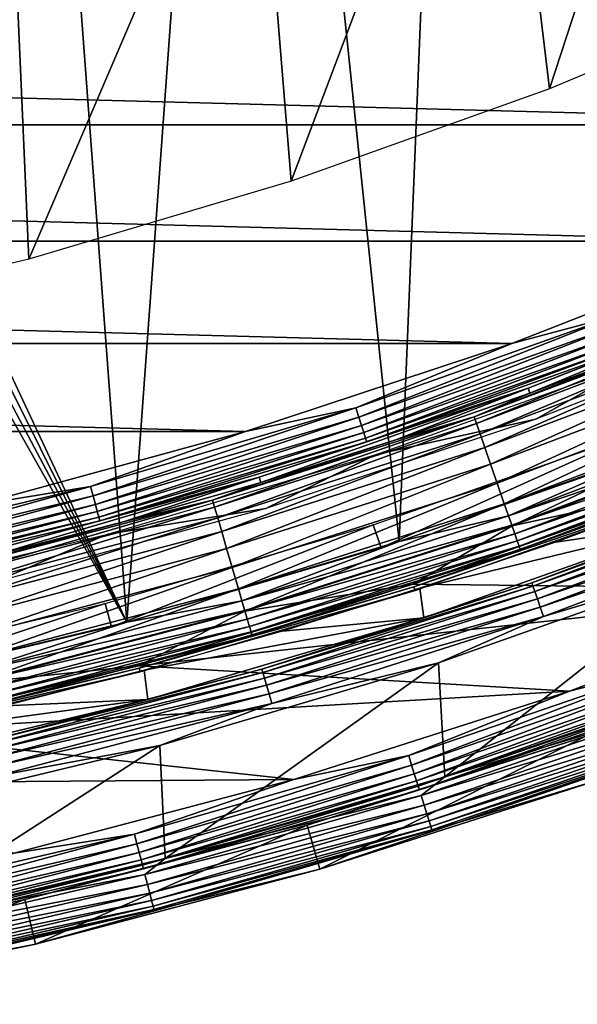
# Model space of a CAD drawing. Header units: millimetres. Extents: x -60 to 60, y -60 to 60.
# Tile 179 of 256: x 13.61 to 19.47, y -59.02 to -48.69. Entities that reach past the tile are written whole.
import ezdxf

# ---------------------------------------------------------------- set-up
doc = ezdxf.new("R2010")
doc.units = ezdxf.units.MM
doc.header["$LTSCALE"] = 81.481481
for name, color, linetype in [('1', 7, 'CONTINUOUS'), ('100', 7, 'CONTINUOUS'), ('112', 7, 'CONTINUOUS'), ('114', 7, 'CONTINUOUS'), ('116', 7, 'CONTINUOUS'), ('118', 7, 'CONTINUOUS'), ('120', 7, 'CONTINUOUS'), ('121', 7, 'CONTINUOUS'), ('123', 7, 'CONTINUOUS'), ('2', 7, 'CONTINUOUS'), ('209', 7, 'CONTINUOUS'), ('210', 7, 'CONTINUOUS'), ('226', 7, 'CONTINUOUS'), ('227', 7, 'CONTINUOUS'), ('265', 7, 'CONTINUOUS'), ('3', 7, 'CONTINUOUS'), ('98', 7, 'CONTINUOUS')]:
    doc.layers.add(name, color=color, linetype=linetype)

msp = doc.modelspace()

# ---------------------------------------------------------------- linework, layer by layer
at = {"layer": '1', "color": 7, "linetype": 'Continuous', "true_color": 0xf5f5f5}
for points in [[(17.745, -54.613), (20.579, -53.609), (22.231, -54.663), (17.745, -54.613)], [(14.862, -55.467), (17.745, -54.613), (22.231, -54.663), (14.862, -55.467)], [(19.388, -55.735), (14.862, -55.467), (22.231, -54.663), (19.388, -55.735)], [(11.939, -56.169), (14.862, -55.467), (19.388, -55.735), (11.939, -56.169)], [(16.493, -56.66), (11.939, -56.169), (19.388, -55.735), (16.493, -56.66)], [(8.983, -56.716), (11.939, -56.169), (16.493, -56.66), (8.983, -56.716)], [(13.554, -57.433), (8.983, -56.716), (16.493, -56.66), (13.554, -57.433)]]:
    msp.add_3dface(points, dxfattribs=at)
at = {"layer": '100', "color": 7, "linetype": 'Continuous', "true_color": 0xf5f5f5}
for points in [[(19.245, -54.169, 10.491), (20.711, -53.953, 28.009), (20.66, -53.645, 10.491), (19.245, -54.169, 10.491)], [(17.816, -54.655, 10.491), (20.711, -53.953, 28.009), (19.245, -54.169, 10.491), (17.816, -54.655, 10.491)], [(17.859, -54.963, 28.009), (20.711, -53.953, 28.009), (17.816, -54.655, 10.491), (17.859, -54.963, 28.009)], [(16.375, -55.104, 10.491), (17.859, -54.963, 28.009), (17.816, -54.655, 10.491), (16.375, -55.104, 10.491)], [(14.922, -55.515, 10.491), (17.859, -54.963, 28.009), (16.375, -55.104, 10.491), (14.922, -55.515, 10.491)], [(14.958, -55.822, 28.009), (17.859, -54.963, 28.009), (14.922, -55.515, 10.491), (14.958, -55.822, 28.009)], [(13.46, -55.888, 10.491), (14.958, -55.822, 28.009), (14.922, -55.515, 10.491), (13.46, -55.888, 10.491)], [(11.988, -56.222, 10.491), (14.958, -55.822, 28.009), (13.46, -55.888, 10.491), (11.988, -56.222, 10.491)], [(12.016, -56.529, 28.009), (14.958, -55.822, 28.009), (11.988, -56.222, 10.491), (12.016, -56.529, 28.009)]]:
    msp.add_3dface(points, dxfattribs=at)
at = {"layer": '112', "color": 7, "linetype": 'Continuous', "true_color": 0xf5f5f5}
for points in [[(18.952, -52.555, -2.526), (21.723, -51.471, -2.526), (18.972, -52.609, -1.421), (18.952, -52.555, -2.526)], [(18.972, -52.609, -1.421), (21.723, -51.471, -2.526), (20.366, -52.085, -1.421), (18.972, -52.609, -1.421)], [(16.129, -53.489, -2.526), (18.952, -52.555, -2.526), (16.145, -53.544, -1.421), (16.129, -53.489, -2.526)], [(16.145, -53.544, -1.421), (18.952, -52.555, -2.526), (17.565, -53.096, -1.421), (16.145, -53.544, -1.421)], [(17.565, -53.096, -1.421), (18.952, -52.555, -2.526), (18.972, -52.609, -1.421), (17.565, -53.096, -1.421)], [(13.259, -54.271, -2.526), (16.129, -53.489, -2.526), (13.273, -54.328, -1.421), (13.259, -54.271, -2.526)], [(13.273, -54.328, -1.421), (16.129, -53.489, -2.526), (14.714, -53.955, -1.421), (13.273, -54.328, -1.421)], [(14.714, -53.955, -1.421), (16.129, -53.489, -2.526), (16.145, -53.544, -1.421), (14.714, -53.955, -1.421)]]:
    msp.add_3dface(points, dxfattribs=at)
at = {"layer": '114', "color": 7, "linetype": 'Continuous', "true_color": 0xf5f5f5}
for points in [[(18.783, -52.085, -3), (21.529, -51.011, -3), (19.881, -51.791, -2.988), (18.783, -52.085, -3)], [(21.723, -51.471, -2.526), (18.952, -52.555, -2.526), (20.015, -52.141, -2.633), (21.723, -51.471, -2.526)], [(17.143, -52.76, -2.988), (18.783, -52.085, -3), (19.881, -51.791, -2.988), (17.143, -52.76, -2.988)], [(17.143, -52.76, -2.988), (19.881, -51.791, -2.988), (17.175, -52.858, -2.954), (17.143, -52.76, -2.988)], [(17.175, -52.858, -2.954), (19.881, -51.791, -2.988), (19.917, -51.887, -2.954), (17.175, -52.858, -2.954)], [(17.175, -52.858, -2.954), (19.917, -51.887, -2.954), (17.203, -52.946, -2.898), (17.175, -52.858, -2.954)], [(17.203, -52.946, -2.898), (19.917, -51.887, -2.954), (19.951, -51.973, -2.898), (17.203, -52.946, -2.898)], [(17.203, -52.946, -2.898), (19.951, -51.973, -2.898), (17.228, -53.021, -2.823), (17.203, -52.946, -2.898)], [(17.228, -53.021, -2.823), (19.951, -51.973, -2.898), (19.979, -52.047, -2.823), (17.228, -53.021, -2.823)], [(17.228, -53.021, -2.823), (19.979, -52.047, -2.823), (17.246, -53.079, -2.734), (17.228, -53.021, -2.823)], [(17.246, -53.079, -2.734), (19.979, -52.047, -2.823), (20.001, -52.103, -2.734), (17.246, -53.079, -2.734)], [(15.984, -53.011, -3), (18.783, -52.085, -3), (17.143, -52.76, -2.988), (15.984, -53.011, -3)], [(17.246, -53.079, -2.734), (20.001, -52.103, -2.734), (17.259, -53.117, -2.633), (17.246, -53.079, -2.734)], [(17.259, -53.117, -2.633), (20.001, -52.103, -2.734), (20.015, -52.141, -2.633), (17.259, -53.117, -2.633)], [(18.952, -52.555, -2.526), (17.259, -53.117, -2.633), (20.015, -52.141, -2.633), (18.952, -52.555, -2.526)], [(18.952, -52.555, -2.526), (16.129, -53.489, -2.526), (17.259, -53.117, -2.633), (18.952, -52.555, -2.526)], [(14.358, -53.585, -2.988), (15.984, -53.011, -3), (17.143, -52.76, -2.988), (14.358, -53.585, -2.988)], [(14.358, -53.585, -2.988), (17.143, -52.76, -2.988), (14.385, -53.684, -2.954), (14.358, -53.585, -2.988)], [(14.385, -53.684, -2.954), (17.143, -52.76, -2.988), (17.175, -52.858, -2.954), (14.385, -53.684, -2.954)], [(14.385, -53.684, -2.954), (17.175, -52.858, -2.954), (14.409, -53.774, -2.898), (14.385, -53.684, -2.954)], [(14.409, -53.774, -2.898), (17.175, -52.858, -2.954), (17.203, -52.946, -2.898), (14.409, -53.774, -2.898)], [(14.409, -53.774, -2.898), (17.203, -52.946, -2.898), (14.429, -53.85, -2.823), (14.409, -53.774, -2.898)], [(14.429, -53.85, -2.823), (17.203, -52.946, -2.898), (17.228, -53.021, -2.823), (14.429, -53.85, -2.823)], [(13.14, -53.786, -3), (15.984, -53.011, -3), (14.358, -53.585, -2.988), (13.14, -53.786, -3)], [(14.429, -53.85, -2.823), (17.228, -53.021, -2.823), (14.445, -53.909, -2.734), (14.429, -53.85, -2.823)], [(14.445, -53.909, -2.734), (17.228, -53.021, -2.823), (17.246, -53.079, -2.734), (14.445, -53.909, -2.734)], [(14.445, -53.909, -2.734), (17.246, -53.079, -2.734), (14.455, -53.947, -2.633), (14.445, -53.909, -2.734)], [(14.455, -53.947, -2.633), (17.246, -53.079, -2.734), (17.259, -53.117, -2.633), (14.455, -53.947, -2.633)], [(16.129, -53.489, -2.526), (14.455, -53.947, -2.633), (17.259, -53.117, -2.633), (16.129, -53.489, -2.526)], [(16.129, -53.489, -2.526), (13.259, -54.271, -2.526), (14.455, -53.947, -2.633), (16.129, -53.489, -2.526)], [(11.534, -54.263, -2.988), (13.14, -53.786, -3), (14.358, -53.585, -2.988), (11.534, -54.263, -2.988)], [(11.534, -54.263, -2.988), (14.358, -53.585, -2.988), (11.555, -54.364, -2.954), (11.534, -54.263, -2.988)], [(11.555, -54.364, -2.954), (14.358, -53.585, -2.988), (14.385, -53.684, -2.954), (11.555, -54.364, -2.954)], [(11.555, -54.364, -2.954), (14.385, -53.684, -2.954), (11.575, -54.454, -2.898), (11.555, -54.364, -2.954)], [(11.575, -54.454, -2.898), (14.385, -53.684, -2.954), (14.409, -53.774, -2.898), (11.575, -54.454, -2.898)], [(11.575, -54.454, -2.898), (14.409, -53.774, -2.898), (11.591, -54.531, -2.823), (11.575, -54.454, -2.898)], [(11.591, -54.531, -2.823), (14.409, -53.774, -2.898), (14.429, -53.85, -2.823), (11.591, -54.531, -2.823)], [(11.591, -54.531, -2.823), (14.429, -53.85, -2.823), (11.604, -54.591, -2.734), (11.591, -54.531, -2.823)], [(11.604, -54.591, -2.734), (14.429, -53.85, -2.823), (14.445, -53.909, -2.734), (11.604, -54.591, -2.734)], [(11.604, -54.591, -2.734), (14.445, -53.909, -2.734), (11.612, -54.63, -2.633), (11.604, -54.591, -2.734)], [(11.612, -54.63, -2.633), (14.445, -53.909, -2.734), (14.455, -53.947, -2.633), (11.612, -54.63, -2.633)], [(13.259, -54.271, -2.526), (11.612, -54.63, -2.633), (14.455, -53.947, -2.633), (13.259, -54.271, -2.526)]]:
    msp.add_3dface(points, dxfattribs=at)
at = {"layer": '116', "color": 7, "linetype": 'Continuous', "true_color": 0xf5f5f5}
for points in [[(20.366, -52.085, -1.421), (21.082, -51.837, -1.171), (18.385, -52.854, -1.171), (20.366, -52.085, -1.421)], [(21.082, -51.837, -1.171), (18.41, -52.925, -0.93), (18.385, -52.854, -1.171), (21.082, -51.837, -1.171)], [(21.11, -51.908, -0.93), (18.41, -52.925, -0.93), (21.082, -51.837, -1.171), (21.11, -51.908, -0.93)], [(21.11, -51.908, -0.93), (18.448, -53.035, -0.705), (18.41, -52.925, -0.93), (21.11, -51.908, -0.93)], [(21.154, -52.015, -0.705), (18.448, -53.035, -0.705), (21.11, -51.908, -0.93), (21.154, -52.015, -0.705)], [(21.154, -52.015, -0.705), (18.498, -53.178, -0.502), (18.448, -53.035, -0.705), (21.154, -52.015, -0.705)], [(21.211, -52.155, -0.502), (18.498, -53.178, -0.502), (21.154, -52.015, -0.705), (21.211, -52.155, -0.502)], [(18.972, -52.609, -1.421), (20.366, -52.085, -1.421), (18.385, -52.854, -1.171), (18.972, -52.609, -1.421)], [(21.211, -52.155, -0.502), (18.558, -53.351, -0.328), (18.498, -53.178, -0.502), (21.211, -52.155, -0.502)], [(21.28, -52.325, -0.328), (18.558, -53.351, -0.328), (21.211, -52.155, -0.502), (21.28, -52.325, -0.328)], [(21.28, -52.325, -0.328), (18.627, -53.55, -0.187), (18.558, -53.351, -0.328), (21.28, -52.325, -0.328)], [(21.359, -52.52, -0.187), (18.627, -53.55, -0.187), (21.28, -52.325, -0.328), (21.359, -52.52, -0.187)], [(21.359, -52.52, -0.187), (18.703, -53.768, -0.084), (18.627, -53.55, -0.187), (21.359, -52.52, -0.187)], [(21.446, -52.734, -0.084), (18.703, -53.768, -0.084), (21.359, -52.52, -0.187), (21.446, -52.734, -0.084)], [(17.565, -53.096, -1.421), (18.972, -52.609, -1.421), (18.385, -52.854, -1.171), (17.565, -53.096, -1.421)], [(21.446, -52.734, -0.084), (18.784, -54, -0.021), (18.703, -53.768, -0.084), (21.446, -52.734, -0.084)], [(21.539, -52.961, -0.021), (18.784, -54, -0.021), (21.446, -52.734, -0.084), (21.539, -52.961, -0.021)], [(17.565, -53.096, -1.421), (18.385, -52.854, -1.171), (15.64, -53.73, -1.171), (17.565, -53.096, -1.421)], [(18.385, -52.854, -1.171), (15.661, -53.803, -0.93), (15.64, -53.73, -1.171), (18.385, -52.854, -1.171)], [(18.41, -52.925, -0.93), (15.661, -53.803, -0.93), (18.385, -52.854, -1.171), (18.41, -52.925, -0.93)], [(18.41, -52.925, -0.93), (15.694, -53.914, -0.705), (15.661, -53.803, -0.93), (18.41, -52.925, -0.93)], [(18.448, -53.035, -0.705), (15.694, -53.914, -0.705), (18.41, -52.925, -0.93), (18.448, -53.035, -0.705)], [(21.539, -52.961, -0.021), (20.579, -53.609), (18.784, -54, -0.021), (21.539, -52.961, -0.021)], [(16.145, -53.544, -1.421), (17.565, -53.096, -1.421), (15.64, -53.73, -1.171), (16.145, -53.544, -1.421)], [(18.448, -53.035, -0.705), (15.736, -54.06, -0.502), (15.694, -53.914, -0.705), (18.448, -53.035, -0.705)], [(18.498, -53.178, -0.502), (15.736, -54.06, -0.502), (18.448, -53.035, -0.705), (18.498, -53.178, -0.502)], [(18.498, -53.178, -0.502), (15.787, -54.236, -0.328), (15.736, -54.06, -0.502), (18.498, -53.178, -0.502)], [(18.558, -53.351, -0.328), (15.787, -54.236, -0.328), (18.498, -53.178, -0.502), (18.558, -53.351, -0.328)], [(18.558, -53.351, -0.328), (15.846, -54.438, -0.187), (15.787, -54.236, -0.328), (18.558, -53.351, -0.328)], [(18.627, -53.55, -0.187), (15.846, -54.438, -0.187), (18.558, -53.351, -0.328), (18.627, -53.55, -0.187)], [(14.714, -53.955, -1.421), (16.145, -53.544, -1.421), (15.64, -53.73, -1.171), (14.714, -53.955, -1.421)], [(18.627, -53.55, -0.187), (15.911, -54.66, -0.084), (15.846, -54.438, -0.187), (18.627, -53.55, -0.187)], [(18.703, -53.768, -0.084), (15.911, -54.66, -0.084), (18.627, -53.55, -0.187), (18.703, -53.768, -0.084)], [(20.579, -53.609), (17.745, -54.613), (18.784, -54, -0.021), (20.579, -53.609)], [(14.714, -53.955, -1.421), (15.64, -53.73, -1.171), (12.853, -54.464, -1.171), (14.714, -53.955, -1.421)], [(15.64, -53.73, -1.171), (12.871, -54.538, -0.93), (12.853, -54.464, -1.171), (15.64, -53.73, -1.171)], [(15.661, -53.803, -0.93), (12.871, -54.538, -0.93), (15.64, -53.73, -1.171), (15.661, -53.803, -0.93)], [(15.661, -53.803, -0.93), (12.897, -54.65, -0.705), (12.871, -54.538, -0.93), (15.661, -53.803, -0.93)], [(15.694, -53.914, -0.705), (12.897, -54.65, -0.705), (15.661, -53.803, -0.93), (15.694, -53.914, -0.705)], [(18.703, -53.768, -0.084), (15.979, -54.895, -0.021), (15.911, -54.66, -0.084), (18.703, -53.768, -0.084)], [(18.784, -54, -0.021), (15.979, -54.895, -0.021), (18.703, -53.768, -0.084), (18.784, -54, -0.021)], [(15.694, -53.914, -0.705), (12.932, -54.798, -0.502), (12.897, -54.65, -0.705), (15.694, -53.914, -0.705)], [(15.736, -54.06, -0.502), (12.932, -54.798, -0.502), (15.694, -53.914, -0.705), (15.736, -54.06, -0.502)], [(13.273, -54.328, -1.421), (14.714, -53.955, -1.421), (12.853, -54.464, -1.171), (13.273, -54.328, -1.421)], [(18.784, -54, -0.021), (17.745, -54.613), (15.979, -54.895, -0.021), (18.784, -54, -0.021)], [(15.736, -54.06, -0.502), (12.974, -54.977, -0.328), (12.932, -54.798, -0.502), (15.736, -54.06, -0.502)], [(15.787, -54.236, -0.328), (12.974, -54.977, -0.328), (15.736, -54.06, -0.502), (15.787, -54.236, -0.328)], [(15.787, -54.236, -0.328), (13.023, -55.182, -0.187), (12.974, -54.977, -0.328), (15.787, -54.236, -0.328)], [(15.846, -54.438, -0.187), (13.023, -55.182, -0.187), (15.787, -54.236, -0.328), (15.846, -54.438, -0.187)], [(15.846, -54.438, -0.187), (13.076, -55.406, -0.084), (13.023, -55.182, -0.187), (15.846, -54.438, -0.187)], [(15.911, -54.66, -0.084), (13.076, -55.406, -0.084), (15.846, -54.438, -0.187), (15.911, -54.66, -0.084)], [(17.745, -54.613), (14.862, -55.467), (15.979, -54.895, -0.021), (17.745, -54.613)], [(15.911, -54.66, -0.084), (13.132, -55.645, -0.021), (13.076, -55.406, -0.084), (15.911, -54.66, -0.084)], [(15.979, -54.895, -0.021), (13.132, -55.645, -0.021), (15.911, -54.66, -0.084), (15.979, -54.895, -0.021)], [(15.979, -54.895, -0.021), (14.862, -55.467), (13.132, -55.645, -0.021), (15.979, -54.895, -0.021)], [(14.862, -55.467), (11.939, -56.169), (13.132, -55.645, -0.021), (14.862, -55.467)]]:
    msp.add_3dface(points, dxfattribs=at)
at = {"layer": '118', "color": 7, "linetype": 'Continuous', "true_color": 0xf5f5f5}
for points in [[(19.388, -55.735), (22.231, -54.663), (20.533, -55.441, 0.012), (19.388, -55.735)], [(17.699, -56.41, 0.012), (19.388, -55.735), (20.533, -55.441, 0.012), (17.699, -56.41, 0.012)], [(17.699, -56.41, 0.012), (20.533, -55.441, 0.012), (17.73, -56.51, 0.048), (17.699, -56.41, 0.012)], [(17.73, -56.51, 0.048), (20.533, -55.441, 0.012), (20.569, -55.539, 0.048), (17.73, -56.51, 0.048)], [(17.73, -56.51, 0.048), (20.569, -55.539, 0.048), (17.758, -56.6, 0.107), (17.73, -56.51, 0.048)], [(17.758, -56.6, 0.107), (20.569, -55.539, 0.048), (20.602, -55.628, 0.107), (17.758, -56.6, 0.107)], [(17.758, -56.6, 0.107), (20.602, -55.628, 0.107), (17.782, -56.675, 0.185), (17.758, -56.6, 0.107)], [(17.782, -56.675, 0.185), (20.602, -55.628, 0.107), (20.63, -55.702, 0.185), (17.782, -56.675, 0.185)], [(16.493, -56.66), (19.388, -55.735), (17.699, -56.41, 0.012), (16.493, -56.66)], [(17.782, -56.675, 0.185), (20.63, -55.702, 0.185), (17.8, -56.732, 0.278), (17.782, -56.675, 0.185)], [(17.8, -56.732, 0.278), (20.63, -55.702, 0.185), (20.65, -55.758, 0.278), (17.8, -56.732, 0.278)], [(17.8, -56.732, 0.278), (20.65, -55.758, 0.278), (17.811, -56.768, 0.382), (17.8, -56.732, 0.278)], [(17.811, -56.768, 0.382), (20.65, -55.758, 0.278), (20.664, -55.793, 0.382), (17.811, -56.768, 0.382)], [(19.552, -56.208, 0.491), (17.811, -56.768, 0.382), (20.664, -55.793, 0.382), (19.552, -56.208, 0.491)], [(19.552, -56.208, 0.491), (16.632, -57.14, 0.491), (17.811, -56.768, 0.382), (19.552, -56.208, 0.491)], [(14.819, -57.234, 0.012), (16.493, -56.66), (17.699, -56.41, 0.012), (14.819, -57.234, 0.012)], [(14.819, -57.234, 0.012), (17.699, -56.41, 0.012), (14.845, -57.335, 0.048), (14.819, -57.234, 0.012)], [(14.845, -57.335, 0.048), (17.699, -56.41, 0.012), (17.73, -56.51, 0.048), (14.845, -57.335, 0.048)], [(14.845, -57.335, 0.048), (17.73, -56.51, 0.048), (14.869, -57.426, 0.107), (14.845, -57.335, 0.048)], [(14.869, -57.426, 0.107), (17.73, -56.51, 0.048), (17.758, -56.6, 0.107), (14.869, -57.426, 0.107)], [(14.869, -57.426, 0.107), (17.758, -56.6, 0.107), (14.889, -57.503, 0.185), (14.869, -57.426, 0.107)], [(14.889, -57.503, 0.185), (17.758, -56.6, 0.107), (17.782, -56.675, 0.185), (14.889, -57.503, 0.185)], [(13.554, -57.433), (16.493, -56.66), (14.819, -57.234, 0.012), (13.554, -57.433)], [(14.889, -57.503, 0.185), (17.782, -56.675, 0.185), (14.904, -57.561, 0.278), (14.889, -57.503, 0.185)], [(14.904, -57.561, 0.278), (17.782, -56.675, 0.185), (17.8, -56.732, 0.278), (14.904, -57.561, 0.278)], [(14.904, -57.561, 0.278), (17.8, -56.732, 0.278), (14.913, -57.598, 0.382), (14.904, -57.561, 0.278)], [(14.913, -57.598, 0.382), (17.8, -56.732, 0.278), (17.811, -56.768, 0.382), (14.913, -57.598, 0.382)], [(16.632, -57.14, 0.491), (14.913, -57.598, 0.382), (17.811, -56.768, 0.382), (16.632, -57.14, 0.491)], [(16.632, -57.14, 0.491), (13.669, -57.92, 0.491), (14.913, -57.598, 0.382), (16.632, -57.14, 0.491)], [(11.901, -57.911, 0.012), (13.554, -57.433), (14.819, -57.234, 0.012), (11.901, -57.911, 0.012)], [(11.901, -57.911, 0.012), (14.819, -57.234, 0.012), (11.922, -58.014, 0.048), (11.901, -57.911, 0.012)], [(11.922, -58.014, 0.048), (14.819, -57.234, 0.012), (14.845, -57.335, 0.048), (11.922, -58.014, 0.048)], [(11.922, -58.014, 0.048), (14.845, -57.335, 0.048), (11.941, -58.106, 0.107), (11.922, -58.014, 0.048)], [(11.941, -58.106, 0.107), (14.845, -57.335, 0.048), (14.869, -57.426, 0.107), (11.941, -58.106, 0.107)], [(11.941, -58.106, 0.107), (14.869, -57.426, 0.107), (11.957, -58.183, 0.185), (11.941, -58.106, 0.107)], [(11.957, -58.183, 0.185), (14.869, -57.426, 0.107), (14.889, -57.503, 0.185), (11.957, -58.183, 0.185)], [(11.957, -58.183, 0.185), (14.889, -57.503, 0.185), (11.969, -58.242, 0.278), (11.957, -58.183, 0.185)], [(11.969, -58.242, 0.278), (14.889, -57.503, 0.185), (14.904, -57.561, 0.278), (11.969, -58.242, 0.278)], [(11.969, -58.242, 0.278), (14.904, -57.561, 0.278), (11.977, -58.279, 0.382), (11.969, -58.242, 0.278)], [(11.977, -58.279, 0.382), (14.904, -57.561, 0.278), (14.913, -57.598, 0.382), (11.977, -58.279, 0.382)], [(13.669, -57.92, 0.491), (11.977, -58.279, 0.382), (14.913, -57.598, 0.382), (13.669, -57.92, 0.491)], [(13.669, -57.92, 0.491), (10.669, -58.547, 0.491), (11.977, -58.279, 0.382), (13.669, -57.92, 0.491)]]:
    msp.add_3dface(points, dxfattribs=at)
at = {"layer": '120', "color": 7, "linetype": 'Continuous', "true_color": 0xf5f5f5}
for points in [[(18.232, -57.11, 28), (19.71, -56.661, 28), (21.148, -56.096, 28), (18.232, -57.11, 28)], [(16.767, -57.601, 28), (19.71, -56.661, 28), (18.232, -57.11, 28), (16.767, -57.601, 28)], [(15.268, -57.973, 28), (16.767, -57.601, 28), (18.232, -57.11, 28), (15.268, -57.973, 28)], [(13.779, -58.387, 28), (16.767, -57.601, 28), (15.268, -57.973, 28), (13.779, -58.387, 28)], [(12.263, -58.682, 28), (13.779, -58.387, 28), (15.268, -57.973, 28), (12.263, -58.682, 28)], [(10.755, -59.019, 28), (13.779, -58.387, 28), (12.263, -58.682, 28), (10.755, -59.019, 28)]]:
    msp.add_3dface(points, dxfattribs=at)
at = {"layer": '121', "color": 7, "linetype": 'Continuous', "true_color": 0xf5f5f5}
for points in [[(20.971, -55.628, 28.5), (18.079, -56.634, 28.5), (20.686, -55.853, 28.488), (20.971, -55.628, 28.5)], [(20.686, -55.853, 28.488), (17.83, -56.829, 28.488), (20.723, -55.952, 28.451), (20.686, -55.853, 28.488)], [(20.686, -55.853, 28.488), (18.079, -56.634, 28.5), (17.83, -56.829, 28.488), (20.686, -55.853, 28.488)], [(20.723, -55.952, 28.451), (17.83, -56.829, 28.488), (17.862, -56.93, 28.451), (20.723, -55.952, 28.451)], [(20.723, -55.952, 28.451), (17.862, -56.93, 28.451), (20.755, -56.041, 28.391), (20.723, -55.952, 28.451)], [(20.755, -56.041, 28.391), (17.862, -56.93, 28.451), (17.89, -57.021, 28.391), (20.755, -56.041, 28.391)], [(20.755, -56.041, 28.391), (17.89, -57.021, 28.391), (20.783, -56.116, 28.312), (20.755, -56.041, 28.391)], [(20.783, -56.116, 28.312), (17.89, -57.021, 28.391), (17.914, -57.096, 28.312), (20.783, -56.116, 28.312)], [(20.783, -56.116, 28.312), (17.914, -57.096, 28.312), (20.804, -56.172, 28.217), (20.783, -56.116, 28.312)], [(20.804, -56.172, 28.217), (17.914, -57.096, 28.312), (17.932, -57.153, 28.217), (20.804, -56.172, 28.217)], [(20.804, -56.172, 28.217), (17.932, -57.153, 28.217), (20.817, -56.206, 28.111), (20.804, -56.172, 28.217)], [(18.232, -57.11, 28), (21.148, -56.096, 28), (20.817, -56.206, 28.111), (18.232, -57.11, 28)], [(20.817, -56.206, 28.111), (17.932, -57.153, 28.217), (17.943, -57.189, 28.111), (20.817, -56.206, 28.111)], [(18.232, -57.11, 28), (20.817, -56.206, 28.111), (17.943, -57.189, 28.111), (18.232, -57.11, 28)], [(18.079, -56.634, 28.5), (15.14, -57.49, 28.5), (17.83, -56.829, 28.488), (18.079, -56.634, 28.5)], [(17.83, -56.829, 28.488), (14.929, -57.659, 28.488), (17.862, -56.93, 28.451), (17.83, -56.829, 28.488)], [(17.83, -56.829, 28.488), (15.14, -57.49, 28.5), (14.929, -57.659, 28.488), (17.83, -56.829, 28.488)], [(17.862, -56.93, 28.451), (14.929, -57.659, 28.488), (14.956, -57.762, 28.451), (17.862, -56.93, 28.451)], [(17.862, -56.93, 28.451), (14.956, -57.762, 28.451), (17.89, -57.021, 28.391), (17.862, -56.93, 28.451)], [(17.89, -57.021, 28.391), (14.956, -57.762, 28.451), (14.979, -57.854, 28.391), (17.89, -57.021, 28.391)], [(17.89, -57.021, 28.391), (14.979, -57.854, 28.391), (17.914, -57.096, 28.312), (17.89, -57.021, 28.391)], [(17.914, -57.096, 28.312), (14.979, -57.854, 28.391), (14.999, -57.93, 28.312), (17.914, -57.096, 28.312)], [(17.914, -57.096, 28.312), (14.999, -57.93, 28.312), (17.932, -57.153, 28.217), (17.914, -57.096, 28.312)], [(15.268, -57.973, 28), (18.232, -57.11, 28), (17.943, -57.189, 28.111), (15.268, -57.973, 28)], [(17.932, -57.153, 28.217), (14.999, -57.93, 28.312), (15.014, -57.988, 28.217), (17.932, -57.153, 28.217)], [(17.932, -57.153, 28.217), (15.014, -57.988, 28.217), (17.943, -57.189, 28.111), (17.932, -57.153, 28.217)], [(17.943, -57.189, 28.111), (15.014, -57.988, 28.217), (15.023, -58.024, 28.111), (17.943, -57.189, 28.111)], [(15.268, -57.973, 28), (17.943, -57.189, 28.111), (15.023, -58.024, 28.111), (15.268, -57.973, 28)], [(15.14, -57.49, 28.5), (12.16, -58.193, 28.5), (14.929, -57.659, 28.488), (15.14, -57.49, 28.5)], [(14.929, -57.659, 28.488), (11.989, -58.342, 28.488), (14.956, -57.762, 28.451), (14.929, -57.659, 28.488)], [(14.929, -57.659, 28.488), (12.16, -58.193, 28.5), (11.989, -58.342, 28.488), (14.929, -57.659, 28.488)], [(14.956, -57.762, 28.451), (11.989, -58.342, 28.488), (12.011, -58.445, 28.451), (14.956, -57.762, 28.451)], [(14.956, -57.762, 28.451), (12.011, -58.445, 28.451), (14.979, -57.854, 28.391), (14.956, -57.762, 28.451)], [(14.979, -57.854, 28.391), (12.011, -58.445, 28.451), (12.03, -58.538, 28.391), (14.979, -57.854, 28.391)], [(14.979, -57.854, 28.391), (12.03, -58.538, 28.391), (14.999, -57.93, 28.312), (14.979, -57.854, 28.391)], [(14.999, -57.93, 28.312), (12.03, -58.538, 28.391), (12.046, -58.616, 28.312), (14.999, -57.93, 28.312)], [(14.999, -57.93, 28.312), (12.046, -58.616, 28.312), (15.014, -57.988, 28.217), (14.999, -57.93, 28.312)], [(15.014, -57.988, 28.217), (12.046, -58.616, 28.312), (12.058, -58.674, 28.217), (15.014, -57.988, 28.217)], [(15.014, -57.988, 28.217), (12.058, -58.674, 28.217), (15.023, -58.024, 28.111), (15.014, -57.988, 28.217)], [(15.023, -58.024, 28.111), (12.058, -58.674, 28.217), (12.065, -58.711, 28.111), (15.023, -58.024, 28.111)], [(12.263, -58.682, 28), (15.023, -58.024, 28.111), (12.065, -58.711, 28.111), (12.263, -58.682, 28)], [(12.263, -58.682, 28), (15.268, -57.973, 28), (15.023, -58.024, 28.111), (12.263, -58.682, 28)]]:
    msp.add_3dface(points, dxfattribs=at)
at = {"layer": '123', "color": 7, "linetype": 'Continuous', "true_color": 0xf5f5f5}
for points in [[(20.711, -53.953, 28.009), (18.992, -54.597, 28.118), (21.777, -53.547, 28.118), (20.711, -53.953, 28.009)], [(18.992, -54.597, 28.118), (21.791, -53.582, 28.222), (21.777, -53.547, 28.118), (18.992, -54.597, 28.118)], [(19.004, -54.632, 28.222), (21.791, -53.582, 28.222), (18.992, -54.597, 28.118), (19.004, -54.632, 28.222)], [(19.004, -54.632, 28.222), (21.814, -53.637, 28.315), (21.791, -53.582, 28.222), (19.004, -54.632, 28.222)], [(19.024, -54.689, 28.315), (21.814, -53.637, 28.315), (19.004, -54.632, 28.222), (19.024, -54.689, 28.315)], [(19.024, -54.689, 28.315), (21.844, -53.71, 28.393), (21.814, -53.637, 28.315), (19.024, -54.689, 28.315)], [(19.05, -54.764, 28.393), (21.844, -53.71, 28.393), (19.024, -54.689, 28.315), (19.05, -54.764, 28.393)], [(19.05, -54.764, 28.393), (21.879, -53.798, 28.452), (21.844, -53.71, 28.393), (19.05, -54.764, 28.393)], [(19.081, -54.853, 28.452), (21.879, -53.798, 28.452), (19.05, -54.764, 28.393), (19.081, -54.853, 28.452)], [(19.081, -54.853, 28.452), (21.919, -53.895, 28.488), (21.879, -53.798, 28.452), (19.081, -54.853, 28.452)], [(19.115, -54.952, 28.488), (21.919, -53.895, 28.488), (19.081, -54.853, 28.452), (19.115, -54.952, 28.488)], [(19.115, -54.952, 28.488), (20.89, -54.42, 28.5), (21.919, -53.895, 28.488), (19.115, -54.952, 28.488)], [(20.711, -53.953, 28.009), (17.859, -54.963, 28.009), (18.992, -54.597, 28.118), (20.711, -53.953, 28.009)], [(18.013, -55.438, 28.5), (20.89, -54.42, 28.5), (19.115, -54.952, 28.488), (18.013, -55.438, 28.5)], [(17.859, -54.963, 28.009), (16.156, -55.502, 28.118), (18.992, -54.597, 28.118), (17.859, -54.963, 28.009)], [(16.156, -55.502, 28.118), (19.004, -54.632, 28.222), (18.992, -54.597, 28.118), (16.156, -55.502, 28.118)], [(16.166, -55.538, 28.222), (19.004, -54.632, 28.222), (16.156, -55.502, 28.118), (16.166, -55.538, 28.222)], [(16.166, -55.538, 28.222), (19.024, -54.689, 28.315), (19.004, -54.632, 28.222), (16.166, -55.538, 28.222)], [(16.183, -55.596, 28.315), (19.024, -54.689, 28.315), (16.166, -55.538, 28.222), (16.183, -55.596, 28.315)], [(16.183, -55.596, 28.315), (19.05, -54.764, 28.393), (19.024, -54.689, 28.315), (16.183, -55.596, 28.315)], [(16.205, -55.672, 28.393), (19.05, -54.764, 28.393), (16.183, -55.596, 28.315), (16.205, -55.672, 28.393)], [(16.205, -55.672, 28.393), (19.081, -54.853, 28.452), (19.05, -54.764, 28.393), (16.205, -55.672, 28.393)], [(16.232, -55.762, 28.452), (19.081, -54.853, 28.452), (16.205, -55.672, 28.393), (16.232, -55.762, 28.452)], [(16.232, -55.762, 28.452), (19.115, -54.952, 28.488), (19.081, -54.853, 28.452), (16.232, -55.762, 28.452)], [(16.261, -55.863, 28.488), (19.115, -54.952, 28.488), (16.232, -55.762, 28.452), (16.261, -55.863, 28.488)], [(16.261, -55.863, 28.488), (18.013, -55.438, 28.5), (19.115, -54.952, 28.488), (16.261, -55.863, 28.488)], [(17.859, -54.963, 28.009), (14.958, -55.822, 28.009), (16.156, -55.502, 28.118), (17.859, -54.963, 28.009)], [(15.087, -56.305, 28.5), (18.013, -55.438, 28.5), (16.261, -55.863, 28.488), (15.087, -56.305, 28.5)], [(14.958, -55.822, 28.009), (13.277, -56.26, 28.118), (16.156, -55.502, 28.118), (14.958, -55.822, 28.009)], [(13.277, -56.26, 28.118), (16.166, -55.538, 28.222), (16.156, -55.502, 28.118), (13.277, -56.26, 28.118)], [(13.286, -56.297, 28.222), (16.166, -55.538, 28.222), (13.277, -56.26, 28.118), (13.286, -56.297, 28.222)], [(13.286, -56.297, 28.222), (16.183, -55.596, 28.315), (16.166, -55.538, 28.222), (13.286, -56.297, 28.222)], [(13.3, -56.355, 28.315), (16.183, -55.596, 28.315), (13.286, -56.297, 28.222), (13.3, -56.355, 28.315)], [(13.3, -56.355, 28.315), (16.205, -55.672, 28.393), (16.183, -55.596, 28.315), (13.3, -56.355, 28.315)], [(13.318, -56.432, 28.393), (16.205, -55.672, 28.393), (13.3, -56.355, 28.315), (13.318, -56.432, 28.393)], [(13.318, -56.432, 28.393), (16.232, -55.762, 28.452), (16.205, -55.672, 28.393), (13.318, -56.432, 28.393)], [(13.339, -56.524, 28.452), (16.232, -55.762, 28.452), (13.318, -56.432, 28.393), (13.339, -56.524, 28.452)], [(13.339, -56.524, 28.452), (16.261, -55.863, 28.488), (16.232, -55.762, 28.452), (13.339, -56.524, 28.452)], [(14.958, -55.822, 28.009), (12.016, -56.529, 28.009), (13.277, -56.26, 28.118), (14.958, -55.822, 28.009)], [(13.364, -56.626, 28.488), (16.261, -55.863, 28.488), (13.339, -56.524, 28.452), (13.364, -56.626, 28.488)], [(13.364, -56.626, 28.488), (15.087, -56.305, 28.5), (16.261, -55.863, 28.488), (13.364, -56.626, 28.488)], [(12.119, -57.018, 28.5), (15.087, -56.305, 28.5), (13.364, -56.626, 28.488), (12.119, -57.018, 28.5)]]:
    msp.add_3dface(points, dxfattribs=at)
at = {"layer": '2', "color": 7, "linetype": 'Continuous', "true_color": 0xf5f5f5}
for points in [[(18.013, -55.438, 28.5), (18.079, -56.634, 28.5), (20.89, -54.42, 28.5), (18.013, -55.438, 28.5)], [(18.079, -56.634, 28.5), (20.971, -55.628, 28.5), (20.89, -54.42, 28.5), (18.079, -56.634, 28.5)], [(15.087, -56.305, 28.5), (15.14, -57.49, 28.5), (18.013, -55.438, 28.5), (15.087, -56.305, 28.5)], [(15.14, -57.49, 28.5), (18.079, -56.634, 28.5), (18.013, -55.438, 28.5), (15.14, -57.49, 28.5)], [(12.119, -57.018, 28.5), (12.16, -58.193, 28.5), (15.087, -56.305, 28.5), (12.119, -57.018, 28.5)], [(12.16, -58.193, 28.5), (15.14, -57.49, 28.5), (15.087, -56.305, 28.5), (12.16, -58.193, 28.5)]]:
    msp.add_3dface(points, dxfattribs=at)
at = {"layer": '209', "color": 151, "linetype": 'Continuous', "true_color": 0x7dbfed}
for points in [[(20.553, -36.076, 28.5), (18.288, -37.275, 28.5), (20.409, -53.167, 28.5), (20.553, -36.076, 28.5)], [(18.288, -37.275, 28.5), (15.953, -38.332, 28.5), (17.599, -54.163, 28.5), (18.288, -37.275, 28.5)], [(20.409, -53.167, 28.5), (18.288, -37.275, 28.5), (17.599, -54.163, 28.5), (20.409, -53.167, 28.5)], [(15.953, -38.332, 28.5), (13.558, -39.244, 28.5), (14.74, -55.009, 28.5), (15.953, -38.332, 28.5)], [(17.599, -54.163, 28.5), (15.953, -38.332, 28.5), (14.74, -55.009, 28.5), (17.599, -54.163, 28.5)], [(13.558, -39.244, 28.5), (12.033, -49.246, 28.5), (14.74, -55.009, 28.5), (13.558, -39.244, 28.5)], [(12.033, -49.246, 28.5), (12.015, -49.545, 28.5), (14.74, -55.009, 28.5), (12.033, -49.246, 28.5)], [(12.015, -49.545, 28.5), (11.97, -49.792, 28.5), (14.74, -55.009, 28.5), (12.015, -49.545, 28.5)], [(11.97, -49.792, 28.5), (11.903, -50.001, 28.5), (14.74, -55.009, 28.5), (11.97, -49.792, 28.5)], [(14.74, -55.009, 28.5), (11.903, -50.001, 28.5), (11.841, -55.705, 28.5), (14.74, -55.009, 28.5)]]:
    msp.add_3dface(points, dxfattribs=at)
at = {"layer": '210', "color": 151, "linetype": 'Continuous', "true_color": 0x7dbfed}
for points in [[(21.081, -43.59, 25.5), (19.176, -49.414, 25.5), (18.61, -44.701, 25.5), (21.081, -43.59, 25.5)], [(21.829, -48.301, 25.5), (19.176, -49.414, 25.5), (21.081, -43.59, 25.5), (21.829, -48.301, 25.5)], [(18.61, -44.701, 25.5), (16.466, -50.382, 25.5), (16.081, -45.672, 25.5), (18.61, -44.701, 25.5)], [(19.176, -49.414, 25.5), (16.466, -50.382, 25.5), (18.61, -44.701, 25.5), (19.176, -49.414, 25.5)], [(16.081, -45.672, 25.5), (13.708, -51.201, 25.5), (13.502, -46.5, 25.5), (16.081, -45.672, 25.5)], [(16.466, -50.382, 25.5), (13.708, -51.201, 25.5), (16.081, -45.672, 25.5), (16.466, -50.382, 25.5)], [(13.708, -51.201, 25.5), (10.909, -51.87, 25.5), (13.502, -46.5, 25.5), (13.708, -51.201, 25.5)], [(17.326, -53.989, 25.5), (20.096, -53.02, 25.5), (17.409, -54.231, 25.5), (17.326, -53.989, 25.5)], [(17.409, -54.231, 25.5), (20.096, -53.02, 25.5), (20.192, -53.257, 25.5), (17.409, -54.231, 25.5)], [(14.51, -54.813, 25.5), (17.326, -53.989, 25.5), (14.579, -55.059, 25.5), (14.51, -54.813, 25.5)], [(14.579, -55.059, 25.5), (17.326, -53.989, 25.5), (17.409, -54.231, 25.5), (14.579, -55.059, 25.5)], [(11.655, -55.49, 25.5), (14.51, -54.813, 25.5), (11.71, -55.739, 25.5), (11.655, -55.49, 25.5)], [(11.71, -55.739, 25.5), (14.51, -54.813, 25.5), (14.579, -55.059, 25.5), (11.71, -55.739, 25.5)]]:
    msp.add_3dface(points, dxfattribs=at)
at = {"layer": '226', "color": 151, "linetype": 'Continuous', "true_color": 0x7dbfed}
for points in [[(17.753, -54.638, 28), (20.603, -53.673, 28), (20.588, -53.634, 28), (17.753, -54.638, 28)], [(17.766, -54.677, 28), (20.603, -53.673, 28), (17.753, -54.638, 28), (17.766, -54.677, 28)], [(14.869, -55.492, 28), (17.766, -54.677, 28), (17.753, -54.638, 28), (14.869, -55.492, 28)], [(14.88, -55.532, 28), (17.766, -54.677, 28), (14.869, -55.492, 28), (14.88, -55.532, 28)], [(11.944, -56.195, 28), (14.88, -55.532, 28), (14.869, -55.492, 28), (11.944, -56.195, 28)], [(11.953, -56.235, 28), (14.88, -55.532, 28), (11.944, -56.195, 28), (11.953, -56.235, 28)]]:
    msp.add_3dface(points, dxfattribs=at)
at = {"layer": '227', "color": 151, "linetype": 'Continuous', "true_color": 0x7dbfed}
for points in [[(21.496, -52.857, 28.488), (18.747, -53.893, 28.488), (21.536, -52.955, 28.451), (21.496, -52.857, 28.488)], [(21.496, -52.857, 28.488), (20.409, -53.167, 28.5), (18.747, -53.893, 28.488), (21.496, -52.857, 28.488)], [(21.536, -52.955, 28.451), (18.747, -53.893, 28.488), (18.782, -53.993, 28.451), (21.536, -52.955, 28.451)], [(21.536, -52.955, 28.451), (18.782, -53.993, 28.451), (21.572, -53.043, 28.391), (21.536, -52.955, 28.451)], [(21.572, -53.043, 28.391), (18.782, -53.993, 28.451), (18.813, -54.083, 28.391), (21.572, -53.043, 28.391)], [(21.572, -53.043, 28.391), (18.813, -54.083, 28.391), (21.602, -53.116, 28.312), (21.572, -53.043, 28.391)], [(20.409, -53.167, 28.5), (17.599, -54.163, 28.5), (18.747, -53.893, 28.488), (20.409, -53.167, 28.5)], [(21.602, -53.116, 28.312), (18.813, -54.083, 28.391), (18.839, -54.158, 28.312), (21.602, -53.116, 28.312)], [(21.602, -53.116, 28.312), (18.839, -54.158, 28.312), (21.624, -53.171, 28.217), (21.602, -53.116, 28.312)], [(21.624, -53.171, 28.217), (18.839, -54.158, 28.312), (18.858, -54.214, 28.217), (21.624, -53.171, 28.217)], [(21.624, -53.171, 28.217), (18.858, -54.214, 28.217), (21.638, -53.206, 28.111), (21.624, -53.171, 28.217)], [(21.638, -53.206, 28.111), (18.858, -54.214, 28.217), (18.871, -54.249, 28.111), (21.638, -53.206, 28.111)], [(20.588, -53.634, 28), (21.638, -53.206, 28.111), (18.871, -54.249, 28.111), (20.588, -53.634, 28)], [(17.753, -54.638, 28), (20.588, -53.634, 28), (18.871, -54.249, 28.111), (17.753, -54.638, 28)], [(18.747, -53.893, 28.488), (15.948, -54.787, 28.488), (18.782, -53.993, 28.451), (18.747, -53.893, 28.488)], [(18.747, -53.893, 28.488), (17.599, -54.163, 28.5), (15.948, -54.787, 28.488), (18.747, -53.893, 28.488)], [(18.782, -53.993, 28.451), (15.948, -54.787, 28.488), (15.977, -54.888, 28.451), (18.782, -53.993, 28.451)], [(18.782, -53.993, 28.451), (15.977, -54.888, 28.451), (18.813, -54.083, 28.391), (18.782, -53.993, 28.451)], [(18.813, -54.083, 28.391), (15.977, -54.888, 28.451), (16.004, -54.98, 28.391), (18.813, -54.083, 28.391)], [(18.813, -54.083, 28.391), (16.004, -54.98, 28.391), (18.839, -54.158, 28.312), (18.813, -54.083, 28.391)], [(17.599, -54.163, 28.5), (14.74, -55.009, 28.5), (15.948, -54.787, 28.488), (17.599, -54.163, 28.5)], [(18.839, -54.158, 28.312), (16.004, -54.98, 28.391), (16.026, -55.056, 28.312), (18.839, -54.158, 28.312)], [(18.839, -54.158, 28.312), (16.026, -55.056, 28.312), (18.858, -54.214, 28.217), (18.839, -54.158, 28.312)], [(18.858, -54.214, 28.217), (16.026, -55.056, 28.312), (16.043, -55.113, 28.217), (18.858, -54.214, 28.217)], [(18.858, -54.214, 28.217), (16.043, -55.113, 28.217), (18.871, -54.249, 28.111), (18.858, -54.214, 28.217)], [(18.871, -54.249, 28.111), (16.043, -55.113, 28.217), (16.053, -55.149, 28.111), (18.871, -54.249, 28.111)], [(17.753, -54.638, 28), (18.871, -54.249, 28.111), (16.053, -55.149, 28.111), (17.753, -54.638, 28)], [(14.869, -55.492, 28), (17.753, -54.638, 28), (16.053, -55.149, 28.111), (14.869, -55.492, 28)], [(15.948, -54.787, 28.488), (13.106, -55.535, 28.488), (15.977, -54.888, 28.451), (15.948, -54.787, 28.488)], [(15.948, -54.787, 28.488), (14.74, -55.009, 28.5), (13.106, -55.535, 28.488), (15.948, -54.787, 28.488)], [(15.977, -54.888, 28.451), (13.106, -55.535, 28.488), (13.13, -55.638, 28.451), (15.977, -54.888, 28.451)], [(15.977, -54.888, 28.451), (13.13, -55.638, 28.451), (16.004, -54.98, 28.391), (15.977, -54.888, 28.451)], [(14.74, -55.009, 28.5), (11.841, -55.705, 28.5), (13.106, -55.535, 28.488), (14.74, -55.009, 28.5)], [(16.004, -54.98, 28.391), (13.13, -55.638, 28.451), (13.152, -55.731, 28.391), (16.004, -54.98, 28.391)], [(16.004, -54.98, 28.391), (13.152, -55.731, 28.391), (16.026, -55.056, 28.312), (16.004, -54.98, 28.391)], [(16.026, -55.056, 28.312), (13.152, -55.731, 28.391), (13.17, -55.808, 28.312), (16.026, -55.056, 28.312)], [(16.026, -55.056, 28.312), (13.17, -55.808, 28.312), (16.043, -55.113, 28.217), (16.026, -55.056, 28.312)], [(16.043, -55.113, 28.217), (13.17, -55.808, 28.312), (13.184, -55.866, 28.217), (16.043, -55.113, 28.217)], [(16.043, -55.113, 28.217), (13.184, -55.866, 28.217), (16.053, -55.149, 28.111), (16.043, -55.113, 28.217)], [(16.053, -55.149, 28.111), (13.184, -55.866, 28.217), (13.193, -55.902, 28.111), (16.053, -55.149, 28.111)], [(14.869, -55.492, 28), (16.053, -55.149, 28.111), (13.193, -55.902, 28.111), (14.869, -55.492, 28)], [(11.944, -56.195, 28), (14.869, -55.492, 28), (13.193, -55.902, 28.111), (11.944, -56.195, 28)]]:
    msp.add_3dface(points, dxfattribs=at)
at = {"layer": '265', "color": 151, "linetype": 'Continuous', "true_color": 0x7dbfed}
for points in [[(19.033, -52.88, 25.009), (20.131, -52.266, 13.991), (21.816, -51.794, 25.009), (19.033, -52.88, 25.009)], [(17.359, -53.25, 13.991), (20.131, -52.266, 13.991), (19.033, -52.88, 25.009), (17.359, -53.25, 13.991)], [(16.197, -53.816, 25.009), (17.359, -53.25, 13.991), (19.033, -52.88, 25.009), (16.197, -53.816, 25.009)], [(14.54, -54.088, 13.991), (17.359, -53.25, 13.991), (16.197, -53.816, 25.009), (14.54, -54.088, 13.991)], [(13.315, -54.601, 25.009), (14.54, -54.088, 13.991), (16.197, -53.816, 25.009), (13.315, -54.601, 25.009)], [(11.68, -54.777, 13.991), (14.54, -54.088, 13.991), (13.315, -54.601, 25.009), (11.68, -54.777, 13.991)]]:
    msp.add_3dface(points, dxfattribs=at)
at = {"layer": '3', "color": 7, "linetype": 'Continuous', "true_color": 0xf5f5f5}
for points in [[(-24.213, -49.793, -3), (-26.829, -48.434, -3), (24.213, -49.793, -3), (-24.213, -49.793, -3)], [(24.213, -49.793, -3), (-26.829, -48.434, -3), (26.829, -48.434, -3), (24.213, -49.793, -3)], [(-21.529, -51.011, -3), (-24.213, -49.793, -3), (21.529, -51.011, -3), (-21.529, -51.011, -3)], [(21.529, -51.011, -3), (-24.213, -49.793, -3), (24.213, -49.793, -3), (21.529, -51.011, -3)], [(-18.783, -52.085, -3), (-21.529, -51.011, -3), (18.783, -52.085, -3), (-18.783, -52.085, -3)], [(18.783, -52.085, -3), (-21.529, -51.011, -3), (21.529, -51.011, -3), (18.783, -52.085, -3)], [(-15.984, -53.011, -3), (-18.783, -52.085, -3), (15.984, -53.011, -3), (-15.984, -53.011, -3)], [(15.984, -53.011, -3), (-18.783, -52.085, -3), (18.783, -52.085, -3), (15.984, -53.011, -3)], [(13.14, -53.786, -3), (-15.984, -53.011, -3), (15.984, -53.011, -3), (13.14, -53.786, -3)]]:
    msp.add_3dface(points, dxfattribs=at)
at = {"layer": '98', "color": 7, "linetype": 'Continuous', "true_color": 0xf5f5f5}
for points in [[(19.552, -56.208, 0.491), (16.767, -57.601, 28), (16.632, -57.14, 0.491), (19.552, -56.208, 0.491)], [(19.71, -56.661, 28), (16.767, -57.601, 28), (19.552, -56.208, 0.491), (19.71, -56.661, 28)], [(16.632, -57.14, 0.491), (13.779, -58.387, 28), (13.669, -57.92, 0.491), (16.632, -57.14, 0.491)], [(16.767, -57.601, 28), (13.779, -58.387, 28), (16.632, -57.14, 0.491), (16.767, -57.601, 28)], [(13.669, -57.92, 0.491), (10.755, -59.019, 28), (10.669, -58.547, 0.491), (13.669, -57.92, 0.491)], [(13.779, -58.387, 28), (10.755, -59.019, 28), (13.669, -57.92, 0.491), (13.779, -58.387, 28)]]:
    msp.add_3dface(points, dxfattribs=at)

doc.saveas('drawing.dxf')
